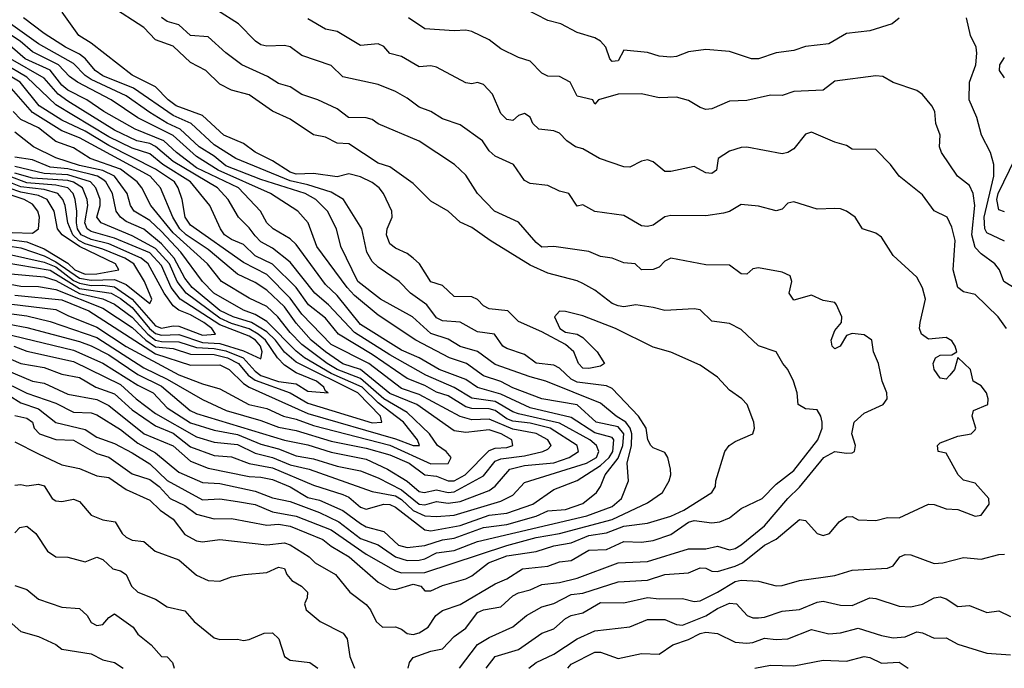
# Model space of a CAD drawing. Header units: metres. Extents: x -51132 to -49532, y -231222 to -229437.
# Tile 139 of 256: x -50403 to -50319, y -231222 to -231166. Entities that reach past the tile are written whole.
import ezdxf

# ---------------------------------------------------------------- set-up
doc = ezdxf.new("R2010")
doc.units = ezdxf.units.M
for name, color, linetype in [('CONTOUR_HALF', 8, 'Continuous'), ('CONTOUR_INDEX', 1, 'Continuous'), ('CONTOUR_INTER', 3, 'Continuous')]:
    doc.layers.add(name, color=color, linetype=linetype)

msp = doc.modelspace()

# ---------------------------------------------------------------- linework, layer by layer
at = {"layer": 'CONTOUR_HALF'}
for points, elevation in [([(-50403.08, -231200.175), (-50402.08, -231200.404), (-50401.597, -231200.759), (-50401.435, -231201.259), (-50400.995, -231201.759), (-50399.58, -231202.23), (-50398.08, -231202.292), (-50396.08, -231203.442), (-50395.08, -231203.748), (-50393.08, -231205.163), (-50391.58, -231205.642), (-50390.777, -231206.259), (-50389.822, -231207.259), (-50388.58, -231207.857), (-50387.58, -231208.606), (-50386.08, -231209.012), (-50384.58, -231208.982), (-50381.58, -231209.547), (-50380.58, -231209.474), (-50379.58, -231209.64), (-50376.801, -231210.759), (-50376.08, -231211.343), (-50374.531, -231212.259), (-50372.08, -231214.41), (-50371.08, -231214.989), (-50370.58, -231215.044), (-50369.08, -231214.58), (-50368.432, -231214.759), (-50368.08, -231215.155), (-50367.58, -231215.158), (-50366.58, -231214.706), (-50364.58, -231214.113), (-50364.08, -231213.876), (-50362.642, -231212.759), (-50361.08, -231212.161), (-50358.58, -231211.806), (-50357.08, -231211.296), (-50355.58, -231211.061), (-50354.08, -231210.435), (-50352.58, -231210.199), (-50351.08, -231209.635), (-50349.08, -231209.386), (-50347.08, -231208.769), (-50345.966, -231208.259), (-50343.566, -231206.759), (-50343.266, -231206.259), (-50343.236, -231205.759), (-50342.472, -231203.259), (-50342.109, -231202.759), (-50341.58, -231202.411), (-50340.089, -231201.759), (-50339.945, -231201.259), (-50339.983, -231200.759), (-50340.547, -231199.259), (-50341.002, -231198.759), (-50342.08, -231198.034), (-50343.08, -231196.925), (-50344.58, -231195.899), (-50347.08, -231194.791), (-50348.58, -231194.344), (-50351.799, -231192.759), (-50354.58, -231191.696), (-50356.08, -231191.312), (-50356.58, -231191.274), (-50357.023, -231191.759), (-50356.554, -231192.759), (-50356.08, -231193.072), (-50355.08, -231193.251), (-50354.58, -231193.522), (-50353.374, -231194.759), (-50352.732, -231195.759), (-50353.08, -231195.981), (-50354.08, -231196.184), (-50354.58, -231196.152), (-50354.966, -231195.759), (-50355.366, -231194.759), (-50356.08, -231194.135), (-50358.08, -231193.048), (-50360.08, -231192.177), (-50361.004, -231191.259), (-50362.58, -231191.083), (-50363.08, -231190.817), (-50363.58, -231190.298), (-50364.08, -231190.062), (-50365.58, -231190.026), (-50366.58, -231189.087), (-50367.58, -231188.795), (-50368.526, -231187.259), (-50369.08, -231186.76), (-50369.58, -231186.359), (-50370.58, -231185.917), (-50371.08, -231185.549), (-50371.357, -231184.759), (-50371.288, -231184.259), (-50370.861, -231183.259), (-50370.9, -231182.759), (-50371.603, -231181.259), (-50371.994, -231180.759), (-50372.58, -231180.307), (-50373.58, -231179.834), (-50374.58, -231179.564), (-50375.58, -231179.826), (-50377.58, -231179.53), (-50379.08, -231179.589), (-50379.58, -231179.422), (-50381.08, -231178.454), (-50382.58, -231177.729), (-50383.58, -231176.979), (-50385.245, -231176.259), (-50387.08, -231174.595), (-50389.305, -231173.759), (-50389.997, -231173.259), (-50391.08, -231172.138), (-50393.08, -231171.139), (-50396.58, -231168.414), (-50397.641, -231167.759), (-50399.057, -231165.759)], 74.5), ([(-50327.58, -231166.285), (-50328.186, -231166.759), (-50330.08, -231167.372), (-50332.08, -231167.606), (-50333.58, -231168.473), (-50335.58, -231168.709), (-50336.58, -231169.032), (-50338.08, -231169.245), (-50339.58, -231169.758), (-50340.19, -231169.759), (-50342.08, -231169.123), (-50344.08, -231168.965), (-50345.58, -231169.165), (-50346.58, -231169.553), (-50347.08, -231169.615), (-50348.08, -231169.52), (-50349.08, -231169.223), (-50351.08, -231169.024), (-50351.58, -231169.917), (-50352.08, -231169.976), (-50352.279, -231169.759), (-50352.632, -231168.759), (-50353.08, -231168.242), (-50353.58, -231167.97), (-50355.08, -231167.498), (-50356.466, -231166.759), (-50357.58, -231166.495), (-50359.58, -231165.454)], 77.5), ([(-50369.508, -231221.759), (-50369.381, -231221.259), (-50369.08, -231220.825), (-50367.58, -231220.3), (-50366.58, -231220.107), (-50365.58, -231219.033), (-50364.58, -231218.335), (-50363.58, -231217), (-50363.08, -231216.759), (-50361.58, -231216.521), (-50360.58, -231215.577), (-50360.08, -231215.323), (-50359.08, -231215.074), (-50358.08, -231214.622), (-50356.58, -231214.449), (-50355.08, -231214.055), (-50351.58, -231212.749), (-50349.08, -231212.649), (-50345.58, -231211.569), (-50344.08, -231211.562), (-50343.08, -231211.348), (-50342.08, -231211.646), (-50341.58, -231211.534), (-50341.08, -231211.213), (-50339.08, -231209.597), (-50337.08, -231207.26), (-50336.08, -231206.301), (-50334.005, -231203.759), (-50333.08, -231203.249), (-50332.08, -231203.393), (-50331.58, -231203.386), (-50331.386, -231203.259), (-50331.311, -231202.759), (-50331.611, -231201.759), (-50331.41, -231200.759), (-50330.58, -231199.997), (-50328.957, -231199.259), (-50328.591, -231198.759), (-50328.631, -231198.259), (-50329.04, -231197.259), (-50329.348, -231195.759), (-50329.781, -231194.759), (-50329.917, -231193.759), (-50330.58, -231193.316), (-50331.58, -231193.181), (-50332.08, -231193.372), (-50332.625, -231194.259), (-50333.08, -231194.491), (-50333.296, -231194.259), (-50333.395, -231193.759), (-50333.08, -231192.945), (-50332.49, -231192.259), (-50332.468, -231191.759), (-50332.92, -231190.759), (-50333.08, -231190.544), (-50334.08, -231190.383), (-50335.08, -231189.915), (-50336.58, -231190.361), (-50336.979, -231189.759), (-50336.734, -231188.759), (-50336.899, -231188.259), (-50337.58, -231187.958), (-50339.58, -231187.596), (-50340.08, -231187.676), (-50340.58, -231188.138), (-50341.08, -231188.105), (-50342.08, -231187.347), (-50344.08, -231187.333), (-50347.08, -231186.76), (-50347.58, -231187.022), (-50348.08, -231187.528), (-50348.58, -231187.741), (-50349.58, -231187.772), (-50350.135, -231187.259), (-50351.08, -231187.151), (-50352.08, -231186.76), (-50353.08, -231186.617), (-50354.08, -231186.205), (-50357.08, -231185.769), (-50358.08, -231185.817), (-50358.58, -231185.42), (-50360.08, -231183.691), (-50362.128, -231182.759), (-50363.58, -231181.246), (-50364.58, -231179.667), (-50365.559, -231178.759), (-50368.58, -231176.784), (-50372.08, -231175.306), (-50372.58, -231174.943), (-50373.08, -231174.776), (-50374.615, -231174.759), (-50375.58, -231174.031), (-50377.224, -231173.259), (-50378.58, -231172.807), (-50379.58, -231172.153), (-50380.58, -231171.871), (-50381.53, -231171.259), (-50383.707, -231170.259), (-50385.08, -231169.237), (-50386.58, -231167.875), (-50388.08, -231167.761), (-50389.08, -231166.863), (-50390.08, -231166.582), (-50390.58, -231166.218)], 75.5), ([(-50318.41, -231192.759), (-50319.121, -231191.759), (-50321.08, -231189.858), (-50322.08, -231189.645), (-50322.58, -231189.272), (-50322.963, -231187.759), (-50322.807, -231185.259), (-50323.08, -231184.114), (-50323.475, -231183.259), (-50324.58, -231182.737), (-50325.58, -231181.353), (-50327.579, -231179.759), (-50328.323, -231178.759), (-50329.58, -231177.478), (-50331.58, -231177.451), (-50332.08, -231177.152), (-50333.08, -231176.876), (-50335.08, -231176.008), (-50335.58, -231176.174), (-50336.58, -231177.429), (-50337.08, -231177.739), (-50337.58, -231177.872), (-50340.58, -231177.299), (-50341.08, -231177.311), (-50342.08, -231177.63), (-50343.045, -231178.259), (-50343.164, -231179.259), (-50343.58, -231179.527), (-50344.08, -231179.468), (-50345.08, -231178.931), (-50347.08, -231179.37), (-50347.58, -231179.367), (-50348.58, -231178.542), (-50349.08, -231178.382), (-50349.58, -231178.485), (-50350.58, -231178.984), (-50351.08, -231178.964), (-50353.162, -231178.259), (-50354.58, -231177.442), (-50355.205, -231177.259), (-50355.965, -231176.759), (-50356.58, -231176.089), (-50357.08, -231175.886), (-50358.338, -231175.759), (-50358.868, -231175.259), (-50359.08, -231174.737), (-50359.58, -231174.414), (-50360.08, -231174.595), (-50360.58, -231175.012), (-50361.08, -231174.937), (-50361.58, -231174.418), (-50362.298, -231172.759), (-50363.08, -231171.952), (-50363.58, -231171.766), (-50364.08, -231171.886), (-50364.58, -231171.788), (-50367.08, -231170.477), (-50367.58, -231170.357), (-50368.58, -231170.442), (-50370.08, -231169.541), (-50371.08, -231169.285), (-50371.58, -231168.695), (-50372.08, -231168.478), (-50373.58, -231168.613), (-50375.58, -231167.419), (-50376.58, -231167.223), (-50378.08, -231166.351)], 76.5), ([(-50318.58, -231185.301), (-50320.08, -231184.613), (-50320.256, -231184.259), (-50320.333, -231183.259), (-50319.508, -231179.759), (-50319.482, -231178.759), (-50319.776, -231177.759), (-50320.543, -231176.259), (-50320.938, -231174.759), (-50321.613, -231173.259), (-50321.561, -231171.759), (-50321.045, -231170.259), (-50320.952, -231169.259), (-50321.017, -231168.759), (-50321.499, -231167.759), (-50321.838, -231166.259)], 77.5), ([(-50404.58, -231197.062), (-50402.08, -231198.272), (-50399.58, -231199.134), (-50398.08, -231199.899), (-50396.58, -231199.972), (-50396.08, -231200.132), (-50394.08, -231201.386), (-50392.58, -231202.555), (-50391.08, -231203.387), (-50389.08, -231205.018), (-50387.08, -231205.894), (-50385.58, -231205.998), (-50382.58, -231206.655), (-50381.08, -231207.217), (-50379.58, -231207.538), (-50377.08, -231208.453), (-50375.439, -231209.259), (-50373.58, -231210.677), (-50372.08, -231211.224), (-50370.58, -231212.261), (-50369.58, -231212.548), (-50368.58, -231212.546), (-50368.08, -231212.417), (-50367.08, -231211.921), (-50365.58, -231211.696), (-50363.58, -231210.935), (-50354.242, -231208.759), (-50352.08, -231207.942), (-50351.296, -231207.259), (-50350.7, -231205.759), (-50350.814, -231204.259), (-50350.449, -231202.759), (-50350.408, -231201.759), (-50350.557, -231201.259), (-50350.913, -231200.759), (-50351.741, -231200.259), (-50353.08, -231199.144), (-50357.744, -231197.259), (-50359.08, -231196.903), (-50362.08, -231195.823), (-50363.58, -231194.716), (-50365.08, -231194.301), (-50366.08, -231193.684), (-50367.58, -231193.204), (-50369.145, -231191.759), (-50371.881, -231190.259), (-50373.795, -231188.759), (-50375.268, -231185.759), (-50375.639, -231184.259), (-50376.405, -231182.759), (-50377.398, -231181.759), (-50378.299, -231181.259), (-50382.08, -231180.043), (-50385.08, -231178.871), (-50386.08, -231178.063), (-50387.354, -231177.259), (-50388.989, -231175.759), (-50390.08, -231175.254), (-50391.58, -231174.329), (-50393.58, -231172.906), (-50396.58, -231171.529), (-50397.08, -231171.189), (-50398.08, -231170.159), (-50401.08, -231168.46), (-50403.457, -231166.759)], 73.5), ([(-50404.08, -231195.106), (-50402.58, -231195.751), (-50400.58, -231196.094), (-50399.08, -231196.667), (-50397.58, -231196.957), (-50396.178, -231197.759), (-50394.58, -231198.338), (-50393.08, -231199.714), (-50391.08, -231201.077), (-50389.58, -231201.709), (-50388.08, -231202.864), (-50386.08, -231203.6), (-50384.58, -231203.722), (-50383.08, -231204.295), (-50381.08, -231204.646), (-50377.58, -231206.135), (-50375.08, -231206.918), (-50374.58, -231207.171), (-50373.58, -231208.003), (-50373.08, -231208.181), (-50371.58, -231207.766), (-50371.08, -231207.771), (-50370.58, -231208.003), (-50368.08, -231209.94), (-50367.58, -231210.033), (-50365.08, -231209.567), (-50362.58, -231208.695), (-50361.08, -231208.527), (-50358.855, -231207.759), (-50357.08, -231206.514), (-50355.08, -231205.738), (-50353.08, -231204.464), (-50352.336, -231203.759), (-50352.034, -231203.259), (-50351.955, -231202.259), (-50352.08, -231202.076), (-50353.58, -231201.665), (-50355.58, -231200.362), (-50359.08, -231199.524), (-50361.58, -231198.372), (-50363.58, -231197.785), (-50364.58, -231197.129), (-50366.864, -231196.259), (-50368.58, -231195.27), (-50370.08, -231194.623), (-50373.58, -231192.409), (-50375.58, -231189.956), (-50376.58, -231189.019), (-50379.08, -231185.607), (-50379.58, -231185.109), (-50381.024, -231184.259), (-50381.579, -231183.759), (-50382.123, -231182.759), (-50383.988, -231180.759), (-50387.58, -231179.041), (-50389.276, -231177.759), (-50390.369, -231176.759), (-50392.805, -231175.759), (-50395.502, -231174.259), (-50396.943, -231173.259), (-50398.58, -231172.433), (-50399.08, -231171.996), (-50400.08, -231170.709), (-50402.213, -231169.759), (-50403.961, -231168.259)], 72.5), ([(-50404.08, -231193.156), (-50398.08, -231194.627), (-50395.58, -231195.714), (-50392.58, -231197.61), (-50391.291, -231198.259), (-50390.08, -231199.525), (-50388.08, -231200.822), (-50386.08, -231201.432), (-50384.08, -231201.821), (-50382.08, -231202.63), (-50380.58, -231203.039), (-50379.08, -231203.626), (-50377.58, -231203.883), (-50375.58, -231204.515), (-50373.58, -231204.903), (-50372.08, -231205.497), (-50370.08, -231206.52), (-50368.58, -231207.762), (-50368.08, -231207.802), (-50367.08, -231207.513), (-50366.08, -231207.66), (-50365.08, -231207.524), (-50362.58, -231206.598), (-50362.08, -231206.218), (-50360.816, -231204.759), (-50359.58, -231204.453), (-50357.08, -231204.233), (-50355.762, -231203.759), (-50354.967, -231203.259), (-50355.086, -231202.759), (-50357.374, -231201.259), (-50359.08, -231200.839), (-50360.58, -231200.661), (-50361.08, -231200.459), (-50362.08, -231199.761), (-50362.58, -231199.62), (-50364.08, -231199.58), (-50364.58, -231199.437), (-50366.08, -231198.505), (-50367.08, -231198.203), (-50368.08, -231197.637), (-50369.58, -231197.02), (-50372.58, -231194.993), (-50375.461, -231193.259), (-50376.58, -231191.896), (-50378.009, -231190.759), (-50379.062, -231189.259), (-50381.08, -231187.266), (-50382.58, -231186.553), (-50383.58, -231185.61), (-50384.58, -231185.177), (-50385.201, -231184.759), (-50385.546, -231184.259), (-50386.436, -231182.259), (-50388.089, -231180.259), (-50390.444, -231178.759), (-50391.58, -231177.859), (-50393.08, -231177.377), (-50395.08, -231176.407), (-50399.58, -231173.667), (-50402.08, -231171.305), (-50404.08, -231170.122)], 71.5), ([(-50403.58, -231191.495), (-50402.08, -231191.695), (-50400.08, -231192.165), (-50396.08, -231193.521), (-50392.08, -231196.107), (-50390.08, -231197.083), (-50387.08, -231198.82), (-50385.038, -231199.759), (-50382.08, -231200.622), (-50380.58, -231201.197), (-50379.08, -231201.471), (-50376.08, -231202.373), (-50373.08, -231202.973), (-50371.08, -231203.551), (-50369.418, -231204.259), (-50368.08, -231205.258), (-50367.08, -231205.375), (-50366.08, -231205.768), (-50365.58, -231205.758), (-50364.633, -231205.259), (-50362.58, -231203.163), (-50362.08, -231202.98), (-50361.08, -231202.924), (-50360.566, -231202.759), (-50360.648, -231202.259), (-50361.567, -231201.759), (-50362.58, -231201.424), (-50364.58, -231201.627), (-50365.58, -231201.494), (-50368.78, -231199.259), (-50371.08, -231198.308), (-50373.58, -231196.263), (-50375.08, -231195.769), (-50376.58, -231194.758), (-50377.776, -231193.759), (-50379.08, -231192.306), (-50380.08, -231190.924), (-50381.58, -231189.488), (-50382.58, -231188.827), (-50384.08, -231188.123), (-50386.58, -231186.033), (-50388.457, -231184.759), (-50388.992, -231184.259), (-50389.615, -231183.259), (-50390.646, -231180.759), (-50391.539, -231179.759), (-50397.58, -231176.508), (-50399.08, -231175.908), (-50401.58, -231174.321), (-50403.58, -231172.047)], 70.5), ([(-50403.08, -231189.912), (-50399.08, -231190.326), (-50396.775, -231191.259), (-50391.08, -231194.923), (-50388.08, -231195.881), (-50385.58, -231195.879), (-50384.805, -231196.259), (-50383.58, -231197.453), (-50383.08, -231197.772), (-50378.08, -231200.007), (-50370.58, -231202.179), (-50369.08, -231202.76), (-50368.525, -231202.759), (-50368.708, -231202.259), (-50369.894, -231200.759), (-50372.08, -231199.107), (-50373.424, -231197.759), (-50376.08, -231196.595), (-50378.347, -231195.259), (-50379.08, -231194.687), (-50381.58, -231192.162), (-50382.58, -231191.556), (-50383.58, -231191.196), (-50386.097, -231189.759), (-50387.07, -231188.759), (-50388.92, -231186.259), (-50390.58, -231184.495), (-50391.58, -231183.553), (-50392.899, -231182.759), (-50393.216, -231182.259), (-50393.495, -231181.259), (-50394.594, -231179.759), (-50395.58, -231179.283), (-50397.58, -231178.854), (-50399.58, -231178.211), (-50401.492, -231177.259), (-50403.08, -231176.004)], 69.5), ([(-50404.08, -231188.044), (-50400.58, -231188.352), (-50399.58, -231188.68), (-50397.58, -231189.789), (-50395.58, -231190.226), (-50394.58, -231190.693), (-50393.08, -231191.793), (-50391.74, -231193.259), (-50391.08, -231193.754), (-50390.58, -231193.872), (-50389.08, -231193.9), (-50387.58, -231194.375), (-50386.08, -231194.469), (-50385.08, -231194.672), (-50383.61, -231195.259), (-50382.58, -231196.398), (-50382.08, -231196.768), (-50380.58, -231197.275), (-50379.08, -231197.481), (-50378.08, -231198.119), (-50376.332, -231198.259), (-50376.58, -231198.118), (-50376.711, -231197.759), (-50377.339, -231197.259), (-50379.08, -231196.545), (-50380.08, -231195.903), (-50380.675, -231195.259), (-50381.7, -231193.759), (-50382.325, -231193.259), (-50383.08, -231192.802), (-50384.58, -231192.351), (-50385.58, -231191.876), (-50388.451, -231189.759), (-50389.237, -231188.759), (-50389.888, -231187.259), (-50391.08, -231185.94), (-50393.08, -231184.852), (-50395.727, -231183.759), (-50396.092, -231183.259), (-50395.797, -231182.259), (-50395.804, -231181.759), (-50396.177, -231180.759), (-50396.621, -231180.259), (-50398.58, -231179.655), (-50400.58, -231179.544), (-50403.08, -231178.932)], 68.5), ([(-50405.58, -231185.996), (-50400.58, -231187.102), (-50399.58, -231187.51), (-50398.08, -231188.663), (-50397.58, -231188.906), (-50396.58, -231189.107), (-50395.58, -231189.068), (-50394.58, -231189.206), (-50393.08, -231190.272), (-50391.08, -231192.525), (-50390.58, -231192.737), (-50389.58, -231192.53), (-50389.08, -231192.553), (-50387.08, -231193.324), (-50385.97, -231193.259), (-50386.258, -231192.759), (-50386.943, -231192.259), (-50388.08, -231191.599), (-50389.08, -231191.205), (-50389.58, -231190.832), (-50390.35, -231189.759), (-50391.705, -231187.259), (-50392.304, -231186.759), (-50395.08, -231185.534), (-50396.58, -231185.184), (-50397.444, -231184.759), (-50397.735, -231184.259), (-50397.838, -231183.759), (-50397.795, -231182.759), (-50397.956, -231181.759), (-50398.116, -231181.259), (-50398.58, -231180.769), (-50399.58, -231180.545), (-50402.08, -231180.348), (-50403.58, -231179.771)], 67.5), ([(-50405.58, -231184.907), (-50402.08, -231185.382), (-50400.58, -231185.965), (-50398.58, -231187.196), (-50397.958, -231187.759), (-50397.08, -231188.124), (-50396.08, -231188.102), (-50394.221, -231187.759), (-50394.505, -231187.259), (-50397.58, -231185.779), (-50399.041, -231184.759), (-50399.459, -231184.259), (-50399.729, -231182.759), (-50400.325, -231181.759), (-50401.08, -231181.407), (-50402.58, -231181.141), (-50403.58, -231180.783)], 66.5), ([(-50403.08, -231206.145), (-50402.58, -231206.067), (-50402.08, -231206.198), (-50401.08, -231206.038), (-50400.58, -231206.187), (-50399.913, -231207.259), (-50399.58, -231207.461), (-50399.08, -231207.528), (-50398.08, -231207.338), (-50397.58, -231207.531), (-50396.58, -231208.703), (-50395.58, -231209.102), (-50394.539, -231209.259), (-50393.934, -231210.259), (-50393.58, -231210.557), (-50393.08, -231210.817), (-50392.08, -231210.926), (-50391.099, -231211.759), (-50389.08, -231212.515), (-50387.58, -231213.808), (-50386.58, -231214.275), (-50385.58, -231214.323), (-50384.58, -231213.968), (-50383.485, -231213.759), (-50381.58, -231213.596), (-50380.58, -231213.128), (-50380.08, -231213.255), (-50379.88, -231213.759), (-50379.44, -231214.259), (-50378.608, -231214.759), (-50378.112, -231215.259), (-50378.136, -231215.759), (-50378.359, -231216.259), (-50378.218, -231216.759), (-50377.024, -231217.759), (-50375.062, -231218.759), (-50374.726, -231219.259), (-50374.485, -231220.759), (-50374.095, -231221.759)], 75.5), ([(-50362.837, -231221.759), (-50362.08, -231220.743), (-50360.08, -231220.158), (-50358.08, -231218.767), (-50357.08, -231218.391), (-50356.08, -231217.512), (-50355.58, -231217.241), (-50354.58, -231217.027), (-50353.08, -231216.155), (-50351.08, -231216.175), (-50349.08, -231215.711), (-50348.08, -231215.828), (-50346.08, -231215.811), (-50345.08, -231216.048), (-50344.58, -231215.989), (-50343.08, -231215.266), (-50341.58, -231214.341), (-50341.08, -231214.242), (-50339.58, -231214.334), (-50338.08, -231214.725), (-50337.58, -231214.706), (-50336.08, -231214.265), (-50333.08, -231213.852), (-50331.58, -231213.374), (-50328.58, -231213.219), (-50328.08, -231213.019), (-50327.53, -231212.259), (-50327.08, -231212.055), (-50326.58, -231212.083), (-50324.58, -231212.821), (-50323.837, -231212.759), (-50322.08, -231212.318), (-50320.58, -231212.44), (-50319.08, -231212.053), (-50318.58, -231212.032)], 76.5), ([(-50403.08, -231214.704), (-50402.08, -231215.03), (-50401.08, -231215.854), (-50399.08, -231216.553), (-50397.58, -231216.663), (-50396.923, -231217.259), (-50396.58, -231217.858), (-50396.08, -231218.096), (-50395.58, -231218.015), (-50395.08, -231217.435), (-50394.58, -231217.103), (-50392.977, -231218.259), (-50392.58, -231218.86), (-50391.453, -231219.759), (-50390.58, -231220.747), (-50390.08, -231220.794), (-50389.643, -231221.259), (-50389.5, -231221.759)], 76.5), ([(-50355.87, -231221.759), (-50355.58, -231221.407), (-50353.58, -231220.37), (-50353.08, -231220.371), (-50351.58, -231220.917), (-50349.58, -231220.486), (-50348.08, -231220.547), (-50346.907, -231219.759), (-50345.58, -231219.303), (-50344.58, -231218.779), (-50344.08, -231218.69), (-50343.08, -231218.796), (-50341.58, -231219.523), (-50340.58, -231219.604), (-50340.08, -231219.554), (-50339.08, -231219.176), (-50338.08, -231219.313), (-50337.08, -231219.249), (-50335.08, -231218.462), (-50333.58, -231218.806), (-50332.58, -231218.724), (-50331.08, -231218.324), (-50329.08, -231218.975), (-50328.08, -231219.146), (-50327.08, -231219.063), (-50326.08, -231218.659), (-50325.58, -231218.744), (-50324.58, -231219.175), (-50323.58, -231219.173), (-50322.58, -231219.705), (-50320.08, -231220.461), (-50318.08, -231220.604)], 77.5)]:
    msp.add_lwpolyline(points, dxfattribs=dict(at, elevation=elevation))
at = {"layer": 'CONTOUR_INDEX'}
for points, elevation in [([(-50403.08, -231202.448), (-50401.08, -231203.473), (-50399.08, -231204.399), (-50397.58, -231204.699), (-50396.08, -231205.331), (-50395.08, -231205.472), (-50393.58, -231206.506), (-50391.58, -231207.41), (-50390.696, -231208.259), (-50389.58, -231209.02), (-50388.58, -231210.339), (-50387.58, -231210.884), (-50387.08, -231210.959), (-50385.58, -231210.779), (-50381.58, -231211.224), (-50380.08, -231211.057), (-50379.58, -231211.226), (-50377.965, -231212.259), (-50377.446, -231212.759), (-50375.726, -231213.759), (-50374.477, -231215.259), (-50373.08, -231216.316), (-50372.723, -231216.759), (-50372.245, -231217.759), (-50371.707, -231218.259), (-50370.58, -231218.234), (-50370.08, -231218.408), (-50369.58, -231218.78), (-50369.08, -231218.862), (-50368.58, -231218.737), (-50367.785, -231218.259), (-50367.149, -231217.259), (-50366.58, -231216.822), (-50365.08, -231216.319), (-50362.08, -231214.552), (-50361.08, -231214.137), (-50359.751, -231213.259), (-50357.58, -231213.033), (-50356.58, -231212.663), (-50355.58, -231212.572), (-50354.08, -231211.683), (-50352.58, -231211.625), (-50351.08, -231210.935), (-50349.58, -231210.996), (-50348.58, -231210.852), (-50347.08, -231210.329), (-50345.58, -231209.278), (-50345.08, -231209.137), (-50343.58, -231209.35), (-50342.881, -231209.259), (-50342.08, -231208.933), (-50341.08, -231208.128), (-50339.27, -231207.259), (-50338.08, -231206.05), (-50336.58, -231204.885), (-50334.514, -231202.259), (-50334.147, -231201.259), (-50334.161, -231200.759), (-50334.261, -231200.259), (-50334.58, -231199.692), (-50335.58, -231199.608), (-50336.208, -231199.259), (-50336.296, -231198.259), (-50336.595, -231197.259), (-50337.075, -231196.259), (-50337.518, -231195.759), (-50338.08, -231194.765), (-50339.58, -231194.241), (-50341.08, -231192.844), (-50342.08, -231192.338), (-50343.58, -231192.147), (-50344.58, -231191.183), (-50345.08, -231191.076), (-50347.58, -231191.242), (-50348.58, -231190.962), (-50350.08, -231190.749), (-50351.08, -231190.904), (-50351.58, -231190.841), (-50352.08, -231190.629), (-50353.58, -231189.497), (-50354.58, -231188.919), (-50355.08, -231188.691), (-50357.58, -231188.055), (-50359.08, -231187.372), (-50362.51, -231185.259), (-50364.08, -231184.146), (-50365.08, -231183.683), (-50366.1, -231182.759), (-50367.58, -231181.901), (-50369.08, -231180.385), (-50371.08, -231178.966), (-50372.08, -231178.651), (-50374.58, -231177.007), (-50375.58, -231176.945), (-50376.58, -231176.438), (-50377.58, -231176.24), (-50379.58, -231174.912), (-50381.08, -231174.226), (-50383.08, -231172.835), (-50384.58, -231172.425), (-50385.58, -231171.923), (-50386.78, -231170.759), (-50388.08, -231170.056), (-50389.58, -231168.685), (-50391.08, -231168.121), (-50392.08, -231167.072), (-50394.902, -231165.259)], 75), ([(-50403.58, -231190.649), (-50399.58, -231191.141), (-50398.58, -231191.666), (-50396.08, -231192.653), (-50393.58, -231194.298), (-50389.08, -231196.728), (-50387.08, -231197.497), (-50385.58, -231197.907), (-50383.121, -231199.259), (-50381.58, -231199.597), (-50380.151, -231200.259), (-50379.08, -231200.501), (-50377.58, -231201.054), (-50371.08, -231202.723), (-50367.58, -231204.299), (-50366.08, -231204.292), (-50365.83, -231203.759), (-50366.254, -231203.259), (-50367.002, -231202.759), (-50367.676, -231201.759), (-50369.58, -231199.933), (-50371.58, -231198.779), (-50373.58, -231197.023), (-50375.58, -231196.274), (-50376.411, -231195.759), (-50378.58, -231194.137), (-50379.58, -231193.115), (-50380.649, -231191.759), (-50381.58, -231190.897), (-50383.08, -231190.167), (-50385.449, -231188.759), (-50386.628, -231187.259), (-50389.58, -231184.601), (-50391.494, -231182.259), (-50392.238, -231180.759), (-50392.636, -231180.259), (-50394.08, -231179.182), (-50396.653, -231178.259), (-50398.08, -231177.356), (-50399.58, -231176.799), (-50401.08, -231175.645), (-50402.58, -231174.943), (-50403.244, -231174.259)], 70)]:
    msp.add_lwpolyline(points, dxfattribs=dict(at, elevation=elevation))
at = {"layer": 'CONTOUR_INTER'}
for points, elevation in [([(-50365.13, -231221.759), (-50363.58, -231219.735), (-50362.58, -231219.132), (-50360.58, -231218.22), (-50359.398, -231217.259), (-50358.08, -231216.502), (-50357.08, -231216.235), (-50355.58, -231215.472), (-50354.58, -231215.343), (-50351.58, -231214.384), (-50349.08, -231214.242), (-50347.58, -231213.76), (-50345.58, -231213.612), (-50344.58, -231213.184), (-50344.08, -231213.223), (-50343.58, -231213.475), (-50343.08, -231213.49), (-50341.58, -231213.052), (-50340.972, -231212.759), (-50339.08, -231211.262), (-50338.08, -231210.731), (-50336.08, -231209.072), (-50335.58, -231209.149), (-50334.58, -231210.245), (-50334.08, -231210.418), (-50333.528, -231210.259), (-50332.705, -231209.259), (-50332.08, -231208.847), (-50331.58, -231208.804), (-50331.08, -231209.095), (-50329.58, -231209.134), (-50328.58, -231208.899), (-50327.58, -231208.927), (-50325.08, -231207.75), (-50324.58, -231207.778), (-50323.58, -231208.144), (-50322.58, -231208.211), (-50321.08, -231208.764), (-50320.58, -231208.684), (-50319.898, -231207.759), (-50319.919, -231207.259), (-50321.08, -231205.951), (-50322.08, -231205.716), (-50322.553, -231205.259), (-50323.58, -231203.391), (-50324.246, -231203.259), (-50324.316, -231202.759), (-50324.08, -231202.52), (-50322.58, -231201.943), (-50321.437, -231201.759), (-50321.08, -231201.414), (-50321.026, -231201.259), (-50321.353, -231200.259), (-50321.224, -231199.759), (-50320.014, -231199.259), (-50319.988, -231198.759), (-50320.125, -231198.259), (-50320.58, -231197.665), (-50321.249, -231197.259), (-50321.482, -231196.259), (-50322.58, -231195.231), (-50322.869, -231196.259), (-50323.248, -231196.759), (-50323.58, -231197.088), (-50324.08, -231197.013), (-50324.587, -231196.259), (-50324.675, -231195.759), (-50324.471, -231195.259), (-50324.08, -231195.036), (-50323.08, -231195.025), (-50322.654, -231194.759), (-50322.789, -231194.259), (-50323.08, -231193.825), (-50323.58, -231193.533), (-50325.08, -231193.668), (-50325.669, -231193.259), (-50325.831, -231192.759), (-50325.785, -231192.259), (-50325.341, -231190.259), (-50325.58, -231189.306), (-50326.08, -231188.396), (-50328.08, -231186.538), (-50329.08, -231184.985), (-50329.58, -231184.632), (-50330.702, -231184.259), (-50331.336, -231183.259), (-50332.08, -231182.766), (-50332.58, -231182.558), (-50333.08, -231182.523), (-50334.58, -231182.589), (-50336.58, -231181.968), (-50337.08, -231182.068), (-50337.58, -231182.587), (-50338.08, -231182.717), (-50339.58, -231182.324), (-50341.08, -231182.181), (-50342.08, -231182.784), (-50342.58, -231182.929), (-50344.08, -231183.162), (-50347.08, -231183.135), (-50347.58, -231183.249), (-50348.58, -231183.956), (-50349.08, -231184.048), (-50349.58, -231184.005), (-50351.08, -231183.111), (-50353.58, -231182.777), (-50354.58, -231182.216), (-50355.08, -231182.314), (-50355.789, -231181.259), (-50356.58, -231181.045), (-50357.58, -231180.558), (-50359.08, -231180.4), (-50359.58, -231180.133), (-50360.504, -231178.759), (-50362.08, -231178.072), (-50362.58, -231177.616), (-50363.152, -231176.759), (-50365.08, -231175.379), (-50366.58, -231174.861), (-50367.58, -231174.243), (-50368.58, -231173.882), (-50369.58, -231173.111), (-50370.58, -231172.548), (-50372.08, -231171.955), (-50375.08, -231171.284), (-50376.08, -231170.319), (-50378.58, -231169.462), (-50379.58, -231168.731), (-50380.08, -231168.62), (-50381.58, -231168.687), (-50382.08, -231168.545), (-50382.541, -231168.259), (-50383.985, -231166.759), (-50387.58, -231164.457)], 76), ([(-50403.58, -231198.478), (-50402.58, -231199.11), (-50401.08, -231199.628), (-50399.58, -231200.772), (-50397.08, -231201.39), (-50396.08, -231202.028), (-50394.58, -231202.59), (-50393.08, -231203.373), (-50391.58, -231204.319), (-50390.08, -231205.734), (-50387.08, -231207.377), (-50385.58, -231207.289), (-50384.08, -231207.52), (-50382.58, -231207.783), (-50381.08, -231208.4), (-50379.08, -231208.767), (-50376.08, -231209.945), (-50373.08, -231212.016), (-50370.58, -231213.453), (-50370.08, -231213.616), (-50368.08, -231213.592), (-50361.08, -231211.279), (-50358.58, -231210.59), (-50356.58, -231210.258), (-50352.08, -231209.052), (-50349.08, -231207.653), (-50347.778, -231206.759), (-50347.218, -231205.759), (-50347.071, -231205.259), (-50347.101, -231204.759), (-50347.332, -231203.759), (-50347.58, -231203.353), (-50348.58, -231202.953), (-50348.79, -231202.759), (-50349.055, -231202.259), (-50349.181, -231201.259), (-50349.827, -231200.259), (-50352.08, -231197.886), (-50352.58, -231197.661), (-50355.08, -231197.332), (-50355.58, -231197.077), (-50356.58, -231196.153), (-50357.08, -231195.883), (-50358.58, -231195.732), (-50359.58, -231194.986), (-50361.08, -231194.465), (-50361.431, -231194.259), (-50362.143, -231193.259), (-50363.58, -231193.036), (-50365.08, -231192.237), (-50366.58, -231192.104), (-50367.08, -231191.853), (-50367.904, -231190.759), (-50369.321, -231189.759), (-50370.264, -231188.759), (-50372.08, -231187.545), (-50372.58, -231187.058), (-50373.042, -231186.259), (-50373.463, -231184.259), (-50375.021, -231181.759), (-50376.08, -231181.128), (-50378.08, -231180.498), (-50379.58, -231180.175), (-50384.221, -231178.259), (-50386.08, -231177.083), (-50388.045, -231175.259), (-50389.58, -231174.586), (-50392.957, -231172.259), (-50395.58, -231171.198), (-50396.226, -231170.759), (-50397.072, -231169.759), (-50397.58, -231169.345), (-50398.755, -231168.759), (-50400.58, -231167.606), (-50402.351, -231166.259)], 74), ([(-50317.58, -231189.41), (-50318.648, -231188.759), (-50319.011, -231187.759), (-50319.399, -231187.259), (-50320.58, -231186.385), (-50321.08, -231185.855), (-50321.386, -231184.759), (-50321.105, -231182.259), (-50321.263, -231181.259), (-50321.58, -231180.55), (-50322.603, -231179.759), (-50323.953, -231177.759), (-50324.137, -231177.259), (-50324.075, -231176.259), (-50324.436, -231175.259), (-50324.54, -231174.259), (-50324.786, -231173.759), (-50325.58, -231172.796), (-50326.08, -231172.462), (-50328.08, -231171.782), (-50328.983, -231171.259), (-50329.58, -231171.192), (-50333.08, -231171.672), (-50334.08, -231172.433), (-50336.58, -231172.552), (-50337.58, -231172.871), (-50338.58, -231172.854), (-50340.58, -231173.307), (-50342.08, -231173.365), (-50343.58, -231174.015), (-50344.08, -231174.066), (-50344.58, -231173.917), (-50345.58, -231173.323), (-50346.58, -231173.021), (-50348.08, -231173.085), (-50349.58, -231172.73), (-50351.58, -231172.76), (-50353.256, -231173.259), (-50353.58, -231173.635), (-50353.747, -231173.259), (-50355.08, -231172.931), (-50355.668, -231171.759), (-50356.58, -231171.267), (-50357.58, -231171.236), (-50358.08, -231170.971), (-50359.08, -231169.956), (-50360.08, -231169.628), (-50361.58, -231168.905), (-50362.58, -231168.123), (-50364.08, -231167.433), (-50364.58, -231167.308), (-50365.58, -231167.371), (-50368.08, -231167.181), (-50369.478, -231166.259)], 77), ([(-50404.58, -231196.016), (-50401.58, -231197.271), (-50400.58, -231197.439), (-50398.58, -231198.36), (-50396.08, -231198.817), (-50395.08, -231199.334), (-50392.042, -231201.759), (-50389.58, -231202.764), (-50388.08, -231204.093), (-50386.58, -231204.678), (-50383.08, -231205.404), (-50382.08, -231205.452), (-50381.08, -231205.662), (-50379.58, -231206.281), (-50378.08, -231207.18), (-50377.08, -231207.407), (-50375.08, -231208.308), (-50373.58, -231209.405), (-50373.08, -231209.69), (-50371.58, -231210.08), (-50370.321, -231211.259), (-50369.58, -231211.459), (-50368.08, -231211.269), (-50366.58, -231210.793), (-50365.58, -231210.661), (-50363.08, -231209.733), (-50361.08, -231209.502), (-50358.58, -231208.791), (-50357.58, -231208.321), (-50356.08, -231208.203), (-50354.58, -231207.686), (-50353.42, -231206.759), (-50353.084, -231206.259), (-50352.694, -231205.259), (-50351.58, -231203.834), (-50351.179, -231202.759), (-50351.105, -231201.759), (-50351.58, -231201.168), (-50353.444, -231200.759), (-50355.08, -231199.268), (-50358.08, -231198.759), (-50360.58, -231197.841), (-50361.58, -231197.276), (-50363.08, -231196.817), (-50364.539, -231195.759), (-50365.977, -231195.259), (-50368.85, -231193.759), (-50372.08, -231191.631), (-50374.08, -231189.961), (-50374.728, -231189.259), (-50377.298, -231185.759), (-50378.047, -231183.759), (-50378.938, -231182.759), (-50381.264, -231181.259), (-50385.731, -231179.259), (-50387.58, -231178.1), (-50389.58, -231176.301), (-50392.58, -231174.79), (-50394.86, -231173.259), (-50397.741, -231171.759), (-50398.416, -231171.259), (-50399.379, -231170.259), (-50401.58, -231169.154), (-50402.647, -231168.259), (-50404.136, -231167.259)], 73), ([(-50403.176, -231194.259), (-50402.08, -231194.686), (-50398.08, -231195.587), (-50394.08, -231197.541), (-50392.742, -231198.759), (-50391.08, -231200.012), (-50387.58, -231202.021), (-50386.08, -231202.451), (-50384.08, -231202.673), (-50382.58, -231203.401), (-50381.08, -231203.772), (-50379.58, -231204.398), (-50377.967, -231204.759), (-50372.58, -231206.661), (-50370.58, -231207.049), (-50370.08, -231207.356), (-50369.08, -231208.282), (-50368.08, -231208.754), (-50367.08, -231208.813), (-50365.58, -231208.7), (-50361.58, -231207.506), (-50360.58, -231206.994), (-50359.58, -231205.907), (-50354.277, -231204.259), (-50353.428, -231203.759), (-50353.214, -231203.259), (-50353.417, -231202.759), (-50354.001, -231202.259), (-50356.58, -231200.833), (-50360.08, -231200.05), (-50360.58, -231199.875), (-50362.08, -231198.984), (-50364.08, -231198.707), (-50365.58, -231197.787), (-50368.002, -231196.759), (-50371.08, -231195.016), (-50374.08, -231193.111), (-50376.308, -231190.759), (-50377.466, -231189.759), (-50379.58, -231187.1), (-50381.08, -231185.907), (-50382.08, -231185.376), (-50382.58, -231184.866), (-50383.08, -231184.165), (-50383.985, -231183.259), (-50384.876, -231181.759), (-50385.779, -231180.759), (-50389.58, -231178.502), (-50391.08, -231177.238), (-50391.58, -231176.988), (-50392.675, -231176.759), (-50394.58, -231175.836), (-50398.58, -231173.37), (-50399.406, -231172.759), (-50400.58, -231171.398), (-50403.459, -231169.759)], 72), ([(-50318.58, -231171.365), (-50319.022, -231170.759), (-50318.99, -231170.259), (-50318.58, -231169.652)], 78), ([(-50403.58, -231192.408), (-50402.08, -231192.69), (-50397.58, -231193.888), (-50396.58, -231194.252), (-50395.08, -231195.023), (-50392.58, -231196.703), (-50390.58, -231197.688), (-50388.122, -231199.759), (-50387.58, -231200.024), (-50380.08, -231202.288), (-50378.08, -231202.705), (-50376.08, -231203.305), (-50373.08, -231203.917), (-50371.269, -231204.759), (-50369.58, -231205.801), (-50368.58, -231206.666), (-50368.153, -231206.759), (-50367.08, -231206.536), (-50366.08, -231206.755), (-50365.58, -231206.715), (-50363.08, -231205.33), (-50362.08, -231204.097), (-50361.58, -231203.878), (-50359.58, -231203.622), (-50357.999, -231203.259), (-50357.58, -231203.069), (-50357.287, -231202.759), (-50357.577, -231202.259), (-50358.58, -231201.714), (-50360.58, -231201.356), (-50362.58, -231200.493), (-50364.08, -231200.565), (-50365.08, -231200.272), (-50368.58, -231198.392), (-50370.08, -231197.895), (-50372.861, -231195.759), (-50376.08, -231194.136), (-50378.58, -231191.539), (-50379.58, -231190.175), (-50381.58, -231188.161), (-50383.58, -231187.133), (-50388.08, -231183.939), (-50388.557, -231183.259), (-50388.814, -231181.759), (-50389.155, -231180.759), (-50389.46, -231180.259), (-50391.08, -231179.161), (-50395.08, -231177.137), (-50397.08, -231175.927), (-50399.08, -231174.995), (-50401.007, -231173.759), (-50402.646, -231171.759), (-50404.58, -231170.609)], 71), ([(-50404.08, -231188.881), (-50402.58, -231189.138), (-50401.08, -231189.168), (-50399.58, -231189.437), (-50395.58, -231191.026), (-50393.08, -231192.676), (-50391.897, -231193.759), (-50391.08, -231194.323), (-50389.58, -231194.463), (-50388.08, -231194.943), (-50386.08, -231194.997), (-50384.942, -231195.259), (-50384.002, -231195.759), (-50383.18, -231196.759), (-50382.58, -231197.182), (-50379.58, -231198.264), (-50378.08, -231199.126), (-50372.58, -231200.824), (-50371.767, -231200.759), (-50371.859, -231200.259), (-50373.8, -231198.259), (-50379.08, -231195.631), (-50380.08, -231194.775), (-50380.838, -231193.759), (-50381.58, -231193.052), (-50382.879, -231192.259), (-50384.444, -231191.759), (-50385.58, -231191.215), (-50387.957, -231189.259), (-50388.58, -231188.474), (-50389.476, -231186.759), (-50390.58, -231185.539), (-50392.08, -231184.286), (-50393.58, -231183.638), (-50394.074, -231183.259), (-50394.43, -231182.759), (-50394.761, -231181.259), (-50395.321, -231180.259), (-50395.58, -231180.049), (-50396.048, -231179.759), (-50396.58, -231179.617), (-50398.58, -231179.153), (-50400.08, -231178.994), (-50401.58, -231178.377), (-50403.08, -231178.137)], 69), ([(-50318.58, -231182.82), (-50319.08, -231182.629), (-50319.23, -231181.759), (-50319.133, -231181.259), (-50317.67, -231178.259)], 78), ([(-50404.08, -231187.114), (-50400.08, -231187.791), (-50397.58, -231189.341), (-50394.875, -231189.759), (-50394.08, -231190.194), (-50393.08, -231190.973), (-50391.595, -231192.759), (-50391.08, -231193.181), (-50390.58, -231193.324), (-50389.08, -231193.274), (-50387.08, -231193.948), (-50385.58, -231194.032), (-50383.58, -231194.664), (-50382.08, -231195.353), (-50381.967, -231194.759), (-50382.125, -231194.259), (-50382.546, -231193.759), (-50383.08, -231193.41), (-50385.58, -231192.442), (-50388.968, -231190.259), (-50389.743, -231189.259), (-50390.58, -231187.398), (-50391.58, -231186.322), (-50394.58, -231185.044), (-50396.58, -231184.499), (-50396.917, -231184.259), (-50397.122, -231183.759), (-50396.865, -231182.259), (-50396.917, -231181.759), (-50397.307, -231180.759), (-50398.08, -231180.287), (-50398.58, -231180.149), (-50401.58, -231179.931), (-50403.08, -231179.522)], 68), ([(-50405.58, -231185.417), (-50402.58, -231185.893), (-50400.58, -231186.566), (-50399.58, -231187.068), (-50397.58, -231188.465), (-50396.58, -231188.653), (-50394.58, -231188.587), (-50393.58, -231189.017), (-50391.58, -231190.64), (-50391.39, -231190.259), (-50392.028, -231188.759), (-50392.92, -231187.259), (-50393.697, -231186.759), (-50395.58, -231185.983), (-50397.08, -231185.545), (-50397.629, -231185.259), (-50398.139, -231184.759), (-50398.566, -231183.759), (-50398.786, -231182.259), (-50399, -231181.759), (-50399.414, -231181.259), (-50400.58, -231180.904), (-50402.58, -231180.689), (-50403.58, -231180.279)], 67), ([(-50405.08, -231184.527), (-50401.58, -231184.625), (-50401.062, -231184.259), (-50400.977, -231183.259), (-50401.119, -231182.759), (-50401.58, -231182.146), (-50402.293, -231181.759), (-50403.58, -231181.324)], 66), ([(-50403.08, -231210.206), (-50402.664, -231209.759), (-50402.08, -231209.622), (-50401.302, -231210.259), (-50400.298, -231211.759), (-50399.585, -231212.259), (-50398.58, -231212.276), (-50397.08, -231212.662), (-50396.08, -231212.285), (-50395.58, -231212.481), (-50394.729, -231213.259), (-50394.08, -231213.456), (-50393.588, -231213.759), (-50393.14, -231214.759), (-50392.58, -231215.252), (-50391.08, -231215.852), (-50390.08, -231216.526), (-50388.58, -231216.86), (-50387.774, -231217.759), (-50386.08, -231219.15), (-50385.58, -231219.316), (-50384.08, -231219.278), (-50383.58, -231219.383), (-50383.08, -231219.31), (-50381.817, -231218.759), (-50381.08, -231218.74), (-50380.558, -231219.259), (-50380.079, -231220.759), (-50379.58, -231221.068), (-50377.905, -231221.259), (-50377.219, -231221.759)], 76), ([(-50359.19, -231221.759), (-50358.581, -231221.259), (-50357.08, -231220.559), (-50355.08, -231219.24), (-50353.58, -231218.553), (-50350.58, -231218.209), (-50349.08, -231217.606), (-50347.58, -231217.597), (-50346.58, -231218.022), (-50346.08, -231218.08), (-50344.08, -231217.277), (-50343.08, -231216.65), (-50342.08, -231216.216), (-50341.468, -231216.259), (-50340.546, -231217.259), (-50340.08, -231217.44), (-50339.58, -231217.46), (-50339.08, -231217.403), (-50337.58, -231216.879), (-50336.08, -231216.754), (-50334.58, -231216.105), (-50334.08, -231216.028), (-50332.58, -231216.368), (-50331.58, -231216.393), (-50330.08, -231215.752), (-50329.58, -231215.8), (-50327.58, -231216.458), (-50326.58, -231216.517), (-50325.58, -231216.288), (-50324.58, -231215.733), (-50324.08, -231215.656), (-50323.58, -231215.834), (-50322.58, -231216.5), (-50321.58, -231216.414), (-50320.08, -231216.985), (-50319.08, -231216.853), (-50318.08, -231217.328)], 77), ([(-50403.58, -231217.737), (-50402.58, -231218.614), (-50401.08, -231219.033), (-50399.58, -231219.737), (-50399.08, -231220.117), (-50396.58, -231220.515), (-50395.58, -231221.031), (-50394.579, -231221.259), (-50393.833, -231221.759)], 77), ([(-50339.912, -231221.759), (-50338.58, -231221.494), (-50336.58, -231221.563), (-50334.08, -231221.065), (-50332.08, -231221.149), (-50330.58, -231220.761), (-50330.08, -231220.851), (-50329.08, -231221.331), (-50327.58, -231221.243), (-50326.802, -231221.759)], 78)]:
    msp.add_lwpolyline(points, dxfattribs=dict(at, elevation=elevation))

doc.saveas('drawing.dxf')
